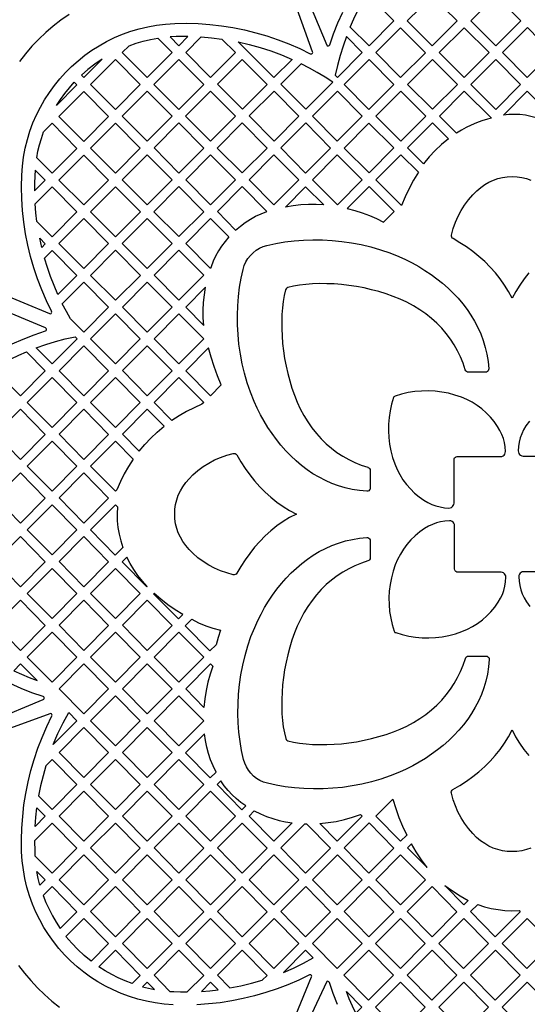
# Model space of a CAD drawing. Header units: millimetres. Extents: x -1358 to 1640, y -1421 to -323.
# Tile 50 of 129: x -653 to -505, y -1016 to -729. Entities that reach past the tile are written whole.
import ezdxf

# ---------------------------------------------------------------- set-up
doc = ezdxf.new("R2010")
doc.units = ezdxf.units.MM
doc.layers.add('pattern', color=5, linetype='Continuous')

msp = doc.modelspace()

# ---------------------------------------------------------------- linework, layer by layer
at = {"layer": 'pattern'}
for points in [[(-569.56, -720.8), (-563.31, -735.9), (-563.17, -736.09), (-562.96, -736.18), (-562.74, -736.17), (-562.55, -736.06), (-562.42, -735.86), (-561.29, -732.61), (-560.03, -729.42), (-558.64, -726.29)], [(-659.32, -807.97), (-644.22, -814.23), (-643.98, -814.26), (-643.77, -814.18), (-643.62, -814.02), (-643.56, -813.81), (-643.61, -813.57), (-645.12, -810.48), (-646.48, -807.33), (-647.71, -804.13), (-648.79, -800.89), (-649.74, -797.6), (-650.54, -794.28), (-651.2, -790.93), (-651.71, -787.55), (-652.08, -784.15), (-652.3, -780.73), (-652.37, -777.3), (-652.3, -773.86), (-652.11, -771.2), (-651.77, -768.59), (-651.29, -766.02), (-650.67, -763.5), (-649.91, -761.04), (-649.03, -758.64), (-648.01, -756.31), (-646.88, -754.04), (-645.63, -751.85), (-644.26, -749.74), (-642.79, -747.7), (-641.21, -745.76), (-639.53, -743.9), (-637.75, -742.13), (-635.87, -740.47), (-633.91, -738.9), (-631.87, -737.44), (-629.74, -736.1), (-627.54, -734.86), (-625.27, -733.75), (-622.93, -732.75), (-620.52, -731.89), (-618.05, -731.15), (-615.53, -730.55), (-612.96, -730.09), (-610.34, -729.78), (-607.68, -729.61), (-604.25, -729.56), (-600.83, -729.65), (-597.42, -729.9), (-594.03, -730.28), (-590.66, -730.81), (-587.32, -731.49), (-584.01, -732.3), (-580.74, -733.25), (-577.5, -734.34), (-574.32, -735.57), (-571.18, -736.94), (-568.09, -738.44), (-567.86, -738.5), (-567.65, -738.44), (-567.49, -738.3), (-567.4, -738.09), (-567.43, -737.86), (-572.82, -723.05)], [(-638.51, -726.99), (-640.86, -728.64), (-643.12, -730.39), (-645.29, -732.25), (-647.37, -734.21), (-649.35, -736.28), (-651.23, -738.43), (-653, -740.68)], [(-504.32, -802.34), (-505.71, -804.09), (-506.99, -805.91), (-508.15, -807.8), (-509.19, -809.77), (-510.23, -807.8), (-511.39, -805.9), (-512.67, -804.08), (-514.07, -802.34), (-515.57, -800.67), (-517.17, -799.08), (-518.87, -797.58), (-520.65, -796.15), (-522.51, -794.81), (-524.44, -793.55), (-526.43, -792.38), (-526.68, -792.19), (-526.84, -791.93), (-526.92, -791.64), (-526.9, -791.33), (-526.38, -789.44), (-525.74, -787.61), (-524.97, -785.86), (-524.08, -784.18), (-523.06, -782.57), (-521.91, -781.03), (-520.64, -779.56), (-519.52, -778.45), (-518.37, -777.47), (-517.18, -776.63), (-515.95, -775.91), (-514.68, -775.32), (-513.37, -774.87), (-512.02, -774.54), (-510.63, -774.34), (-509.2, -774.28), (-507.77, -774.34), (-506.38, -774.54), (-505.03, -774.87), (-503.72, -775.32)], [(-655.08, -823.04), (-651.92, -821.65), (-648.7, -820.4), (-645.42, -819.29), (-645.21, -819.16), (-645.1, -818.97), (-645.09, -818.74), (-645.18, -818.54), (-645.38, -818.4), (-660.16, -812.27)], [(-504.16, -845.6), (-505.16, -847.02), (-505.84, -848.17), (-506.39, -849.32), (-506.82, -850.5), (-507.13, -851.72), (-507.33, -852.98), (-507.43, -854.31), (-507.38, -854.7), (-507.24, -855.05), (-507.02, -855.35), (-506.73, -855.58), (-506.38, -855.73), (-506, -855.78), (-493.37, -855.78)], [(-493.21, -889.52), (-505.84, -889.52), (-506.22, -889.57), (-506.57, -889.72), (-506.86, -889.95), (-507.08, -890.25), (-507.22, -890.6), (-507.26, -890.99), (-507.17, -892.32), (-506.97, -893.58), (-506.66, -894.8), (-506.23, -895.98), (-505.68, -897.13), (-505, -898.28), (-504, -899.7)], [(-661.03, -933.04), (-646.04, -926.83), (-645.85, -926.69), (-645.76, -926.48), (-645.77, -926.26), (-645.87, -926.07), (-646.08, -925.94), (-649.33, -924.81), (-652.52, -923.55), (-655.65, -922.16)], [(-608.08, -1015.82), (-610.74, -1015.63), (-613.35, -1015.29), (-615.92, -1014.81), (-618.44, -1014.19), (-620.9, -1013.43), (-623.3, -1012.54), (-625.63, -1011.53), (-627.89, -1010.4), (-630.09, -1009.15), (-632.2, -1007.78), (-634.23, -1006.31), (-636.18, -1004.73), (-638.04, -1003.05), (-639.8, -1001.27), (-641.47, -999.39), (-643.04, -997.43), (-644.49, -995.39), (-645.84, -993.26), (-647.08, -991.06), (-648.19, -988.79), (-649.19, -986.45), (-650.05, -984.04), (-650.79, -981.57), (-651.39, -979.05), (-651.85, -976.48), (-652.17, -973.86), (-652.34, -971.2), (-652.38, -967.77), (-652.29, -964.35), (-652.04, -960.94), (-651.66, -957.55), (-651.13, -954.18), (-650.45, -950.84), (-649.64, -947.53), (-648.69, -944.26), (-647.59, -941.02), (-646.36, -937.84), (-645, -934.7), (-643.49, -931.61), (-643.44, -931.38), (-643.5, -931.17), (-643.64, -931.01), (-643.84, -930.92), (-644.08, -930.95), (-658.89, -936.34)], [(-503.74, -970.14), (-505.05, -970.59), (-506.4, -970.92), (-507.79, -971.11), (-509.22, -971.18), (-510.65, -971.11), (-512.04, -970.92), (-513.39, -970.59), (-514.7, -970.14), (-515.97, -969.55), (-517.2, -968.83), (-518.39, -967.99), (-519.55, -967.01), (-520.66, -965.9), (-521.93, -964.43), (-523.08, -962.89), (-524.1, -961.28), (-525, -959.6), (-525.77, -957.84), (-526.41, -956.02), (-526.92, -954.12), (-526.94, -953.81), (-526.87, -953.52), (-526.7, -953.26), (-526.46, -953.07), (-524.46, -951.9), (-522.53, -950.64), (-520.67, -949.3), (-518.9, -947.88), (-517.2, -946.37), (-515.61, -944.78), (-514.1, -943.12), (-512.71, -941.37), (-511.43, -939.55), (-510.27, -937.66), (-509.23, -935.69), (-508.19, -937.66), (-507.03, -939.56), (-505.75, -941.38), (-504.35, -943.12)], [(-653.3, -1004.38), (-651.55, -1006.64), (-649.69, -1008.81), (-647.73, -1010.89), (-645.66, -1012.87), (-643.51, -1014.75), (-641.26, -1016.52)], [(-573.96, -1022.84), (-567.71, -1007.74), (-567.68, -1007.5), (-567.76, -1007.29), (-567.92, -1007.14), (-568.13, -1007.08), (-568.37, -1007.13), (-571.46, -1008.64), (-574.61, -1010), (-577.81, -1011.23), (-581.05, -1012.31), (-584.34, -1013.26), (-587.66, -1014.06), (-591.01, -1014.72), (-594.39, -1015.23), (-597.79, -1015.6), (-601.21, -1015.82)], [(-560.16, -1015.75), (-561.41, -1012.56), (-562.53, -1009.32), (-562.65, -1009.12), (-562.84, -1009.01), (-563.06, -1009), (-563.26, -1009.08), (-563.41, -1009.27), (-569.88, -1023.13)]]:
    msp.add_lwpolyline(points, dxfattribs=at)
for points in [[(-550.95, -736.1), (-556.42, -730.66), (-555.35, -728.25), (-554.19, -725.87), (-552.94, -723.53), (-550.99, -721.57), (-543.76, -728.89)], [(-525.22, -728.86), (-532.53, -721.61), (-539.79, -728.89), (-532.49, -736.15)], [(-513.98, -721.56), (-521.25, -728.85), (-513.95, -736.1), (-506.68, -728.81)], [(-534.48, -738.14), (-541.78, -730.89), (-548.96, -738.09), (-541.73, -745.42)], [(-523.23, -730.84), (-530.5, -738.13), (-523.2, -745.38), (-515.93, -738.09)], [(-504.71, -730.81), (-497.56, -738.04), (-504.79, -745.37), (-511.97, -738.1)], [(-620.97, -736.1), (-618.92, -735.39), (-616.86, -734.79), (-614.77, -734.29), (-612.63, -733.9), (-608.46, -738.12), (-615.7, -745.38), (-623, -738.13)], [(-603.8, -733.45), (-605.53, -733.39), (-607.27, -733.4), (-609, -733.49), (-606.43, -736.09)], [(-599.91, -733.52), (-596.89, -733.78), (-593.89, -734.15), (-589.96, -738.13), (-597.18, -745.37), (-604.42, -738.05)], [(-589.16, -734.99), (-585.91, -735.74), (-582.73, -736.62), (-579.59, -737.64), (-576.5, -738.8), (-573.43, -740.1), (-578.7, -745.38)], [(-552.92, -738.08), (-557.53, -733.42), (-558.52, -736.2), (-559.4, -739), (-560.16, -741.84), (-560.82, -744.72), (-560.19, -745.37)], [(-628.86, -740.04), (-630.98, -741.47), (-633, -743.03), (-634.92, -744.71), (-634.23, -745.42)], [(-632.21, -747.37), (-624.94, -740.08), (-617.71, -747.41), (-624.98, -754.69)], [(-613.75, -747.4), (-606.44, -740.08), (-599.21, -747.4), (-606.45, -754.66)], [(-595.16, -747.32), (-587.94, -740.08), (-580.71, -747.4), (-587.93, -754.65)], [(-543.72, -747.4), (-550.95, -740.08), (-558.21, -747.37), (-550.98, -754.69)], [(-539.74, -747.39), (-532.44, -754.65), (-525.18, -747.37), (-532.48, -740.12)], [(-513.99, -754.7), (-506.76, -747.37), (-513.95, -740.09), (-521.22, -747.38)], [(-569.44, -754.65), (-561.57, -746.76), (-563.8, -745.29), (-566.06, -743.91), (-568.37, -742.61), (-570.74, -741.38), (-576.66, -747.32)], [(-642.2, -753.56), (-641.02, -751.75), (-639.76, -750.02), (-638.42, -748.35), (-636.98, -746.75), (-636.2, -747.54)], [(-641.48, -756.79), (-634.18, -749.46), (-626.95, -756.78), (-634.19, -764.04)], [(-622.96, -756.65), (-615.69, -749.36), (-608.46, -756.68), (-615.73, -763.97)], [(-604.5, -756.68), (-597.19, -749.36), (-589.96, -756.68), (-597.2, -763.94)], [(-585.91, -756.6), (-578.69, -749.36), (-571.46, -756.68), (-578.68, -763.92)], [(-560.2, -749.36), (-552.97, -756.68), (-560.23, -763.97), (-567.46, -756.64)], [(-548.99, -756.67), (-541.69, -763.93), (-534.42, -756.64), (-541.72, -749.38)], [(-530.44, -756.63), (-523.19, -749.35), (-515.2, -757.28), (-516.43, -757.51), (-518.04, -758.06), (-519.6, -758.64), (-521.11, -759.26), (-522.58, -759.95), (-524.02, -760.72), (-525.44, -761.59)], [(-497.48, -756.68), (-499.22, -758.41), (-500.69, -757.72), (-502.2, -757.15), (-503.75, -756.71), (-505.33, -756.39), (-506.92, -756.2), (-508.53, -756.14), (-510.15, -756.2), (-511.76, -756.4), (-504.76, -749.38)], [(-643.43, -773.32), (-647.94, -768.84), (-647.57, -766.9), (-647.12, -765), (-646.57, -763.12), (-645.94, -761.26), (-643.43, -758.74), (-636.2, -766.07)], [(-632.24, -766.03), (-624.94, -758.7), (-617.71, -766.03), (-624.94, -773.28)], [(-613.71, -765.92), (-606.44, -758.64), (-599.21, -765.96), (-606.48, -773.25)], [(-587.94, -758.64), (-580.71, -765.96), (-587.95, -773.22), (-595.25, -765.96)], [(-562.21, -765.96), (-569.45, -758.64), (-576.71, -765.92), (-569.48, -773.25)], [(-550.94, -773.2), (-558.24, -765.95), (-550.97, -758.66), (-543.68, -765.93)], [(-532.43, -758.62), (-527.79, -763.22), (-529.78, -764.88), (-531.64, -766.65), (-533.4, -768.52), (-535.05, -770.51), (-539.69, -765.91)], [(-641.48, -775.31), (-634.18, -767.99), (-626.95, -775.31), (-634.19, -782.56)], [(-622.99, -775.27), (-615.69, -767.95), (-608.46, -775.27), (-615.69, -782.53)], [(-604.46, -775.2), (-597.19, -767.91), (-589.96, -775.24), (-597.23, -782.53)], [(-585.96, -775.2), (-578.7, -767.91), (-571.46, -775.24), (-578.73, -782.53)], [(-560.19, -782.48), (-567.49, -775.23), (-560.22, -767.94), (-552.92, -775.19)], [(-541.69, -767.91), (-536.52, -773.02), (-537.95, -775.35), (-539.26, -777.73), (-540.44, -780.17), (-541.49, -782.69), (-549, -775.24)], [(-645.44, -775.35), (-648.39, -772.37), (-648.49, -774.03), (-648.56, -776.25), (-648.55, -778.47)], [(-643.43, -791.85), (-647.89, -787.42), (-648.19, -784.84), (-648.4, -782.26), (-643.43, -777.27), (-636.2, -784.59)], [(-632.24, -784.56), (-624.94, -777.23), (-617.7, -784.55), (-624.94, -791.81)], [(-606.45, -777.19), (-599.21, -784.52), (-606.45, -791.77), (-613.75, -784.52)], [(-595.21, -784.48), (-589.9, -789.87), (-588.51, -788.69), (-587.08, -787.64), (-585.6, -786.7), (-584.06, -785.86), (-582.44, -785.13), (-580.74, -784.49), (-587.95, -777.19)], [(-564.12, -782.55), (-566.4, -782.44), (-568.65, -782.44), (-570.89, -782.56), (-573.13, -782.8), (-575.38, -783.15), (-569.48, -777.23)], [(-550.93, -777.17), (-557.33, -783.59), (-555.12, -784.17), (-552.97, -784.85), (-550.86, -785.64), (-548.78, -786.54), (-546.74, -787.55), (-543.64, -784.44)], [(-641.48, -793.84), (-634.18, -786.51), (-626.95, -793.84), (-634.18, -801.09)], [(-622.99, -793.8), (-615.69, -786.47), (-608.46, -793.8), (-615.69, -801.05)], [(-597.2, -786.47), (-591.88, -791.86), (-592.99, -793.18), (-594, -794.55), (-594.91, -795.97), (-595.72, -797.44), (-596.43, -798.98), (-597.06, -800.59), (-597.23, -801.08), (-604.46, -793.76)], [(-646.48, -794.92), (-647.08, -792.21), (-645.44, -793.88)], [(-539.94, -810.94), (-541.87, -810.04), (-543.87, -809.22), (-545.94, -808.49), (-548.06, -807.83), (-550.22, -807.26), (-552.41, -806.77), (-554.61, -806.35), (-556.82, -806.02), (-559.01, -805.77), (-561.18, -805.6), (-563.31, -805.51), (-565.4, -805.5), (-567.42, -805.57), (-569.36, -805.72), (-571.22, -805.95), (-572.98, -806.27), (-574.62, -806.66), (-574.94, -806.79), (-575.16, -807.01), (-575.29, -807.33), (-575.68, -808.97), (-576, -810.73), (-576.23, -812.59), (-576.38, -814.54), (-576.45, -816.56), (-576.44, -818.64), (-576.35, -820.77), (-576.18, -822.94), (-575.93, -825.13), (-575.6, -827.34), (-575.19, -829.54), (-574.7, -831.73), (-574.12, -833.89), (-573.47, -836.01), (-572.74, -838.08), (-571.92, -840.09), (-571.02, -842.01), (-569.98, -843.97), (-568.84, -845.83), (-567.61, -847.59), (-566.31, -849.23), (-564.92, -850.77), (-563.45, -852.2), (-561.92, -853.52), (-560.31, -854.73), (-558.63, -855.83), (-556.89, -856.81), (-555.08, -857.68), (-553.22, -858.44), (-551.3, -859.08), (-551.3, -859.09), (-551.02, -859.22), (-550.81, -859.43), (-550.67, -859.69), (-550.62, -860), (-550.62, -865.11), (-550.67, -865.42), (-550.82, -865.69), (-551.04, -865.9), (-551.31, -866.03), (-551.63, -866.06), (-553.77, -865.87), (-555.86, -865.54), (-557.9, -865.07), (-559.89, -864.48), (-561.83, -863.77), (-563.71, -862.93), (-565.54, -861.98), (-567.32, -860.93), (-569.03, -859.77), (-570.68, -858.52), (-572.27, -857.17), (-573.8, -855.74), (-575.27, -854.23), (-576.66, -852.64), (-577.99, -850.98), (-579.26, -849.26), (-580.45, -847.47), (-581.57, -845.63), (-582.61, -843.75), (-583.58, -841.81), (-584.48, -839.84), (-585.55, -837.16), (-586.49, -834.43), (-587.29, -831.66), (-587.96, -828.86), (-588.5, -826.04), (-588.91, -823.2), (-589.19, -820.37), (-589.34, -817.55), (-589.37, -814.74), (-589.28, -811.96), (-589.07, -809.23), (-588.73, -806.53), (-588.29, -803.9), (-587.72, -801.34), (-587.37, -800.22), (-586.9, -799.16), (-586.3, -798.18), (-585.6, -797.29), (-584.79, -796.48), (-583.89, -795.78), (-582.91, -795.18), (-581.86, -794.7), (-580.74, -794.36), (-578.17, -793.79), (-575.54, -793.35), (-572.85, -793.02), (-570.12, -792.8), (-567.34, -792.71), (-564.54, -792.74), (-561.71, -792.9), (-558.88, -793.18), (-556.05, -793.59), (-553.23, -794.12), (-550.42, -794.79), (-547.65, -795.6), (-544.92, -796.53), (-542.24, -797.61), (-540.28, -798.5), (-538.35, -799.47), (-536.47, -800.51), (-534.63, -801.63), (-532.85, -802.81), (-531.13, -804.07), (-529.48, -805.4), (-527.89, -806.79), (-526.38, -808.25), (-524.95, -809.77), (-523.61, -811.35), (-522.36, -813), (-521.2, -814.71), (-520.14, -816.47), (-519.19, -818.29), (-518.36, -820.17), (-517.64, -822.1), (-517.04, -824.08), (-516.57, -826.11), (-516.23, -828.2), (-516.03, -830.33), (-516.06, -830.64), (-516.19, -830.92), (-516.4, -831.14), (-516.67, -831.29), (-516.98, -831.34), (-521.96, -831.34), (-522.26, -831.29), (-522.53, -831.15), (-522.74, -830.94), (-522.87, -830.66), (-523.51, -828.74), (-524.27, -826.88), (-525.14, -825.08), (-526.13, -823.33), (-527.23, -821.66), (-528.44, -820.05), (-529.76, -818.51), (-531.18, -817.04), (-532.72, -815.65), (-534.37, -814.35), (-536.12, -813.12), (-537.98, -811.98)], [(-636.2, -803.12), (-641.75, -808.69), (-642.88, -806.08), (-643.91, -803.44), (-644.84, -800.76), (-645.67, -798.04), (-643.43, -795.79)], [(-632.24, -803.08), (-624.94, -795.76), (-617.7, -803.08), (-624.94, -810.34)], [(-613.71, -803.04), (-606.44, -795.75), (-599.21, -803.07), (-606.48, -810.36)], [(-634.19, -819.62), (-638.05, -815.78), (-639.3, -813.58), (-640.47, -811.35), (-634.18, -805.04), (-626.95, -812.36)], [(-622.95, -812.32), (-615.69, -805.03), (-608.46, -812.35), (-615.73, -819.64)], [(-599.17, -817.68), (-599.32, -815.43), (-599.35, -813.19), (-599.25, -810.96), (-599.02, -808.74), (-598.66, -806.5), (-604.46, -812.32)], [(-632.2, -821.6), (-624.93, -814.32), (-617.71, -821.63), (-624.98, -828.92)], [(-613.71, -821.6), (-606.44, -814.32), (-599.21, -821.64), (-606.48, -828.92)], [(-643.43, -828.9), (-648.11, -824.25), (-645.32, -823.26), (-642.5, -822.39), (-639.66, -821.63), (-636.77, -820.97), (-636.15, -821.6)], [(-641.44, -830.89), (-634.18, -823.6), (-626.96, -830.91), (-634.22, -838.2)], [(-622.95, -830.88), (-615.69, -823.6), (-608.46, -830.91), (-615.73, -838.2)], [(-594.08, -835.04), (-595.14, -832.38), (-596.12, -829.69), (-597.01, -826.97), (-597.81, -824.22), (-604.46, -830.89), (-597.23, -838.2)], [(-657.64, -828.59), (-655.44, -827.44), (-653.2, -826.37), (-650.93, -825.37), (-645.44, -830.93), (-652.68, -838.18), (-659.98, -830.93)], [(-650.69, -840.17), (-643.42, -832.88), (-636.2, -840.2), (-643.47, -847.49)], [(-617.71, -840.2), (-624.93, -832.88), (-632.2, -840.17), (-624.98, -847.48)], [(-599.22, -840.2), (-599.71, -840.7), (-602.02, -841.69), (-604.25, -842.81), (-606.41, -844.05), (-608.51, -845.43), (-613.71, -840.17), (-606.44, -832.88)], [(-527.63, -870.95), (-527.24, -870.9), (-526.89, -870.76), (-526.59, -870.54), (-526.36, -870.25), (-526.21, -869.9), (-526.16, -869.52), (-526.16, -856.89), (-526.11, -856.59), (-525.97, -856.33), (-525.77, -856.13), (-525.51, -855.99), (-525.21, -855.94), (-512.58, -855.94), (-512.2, -855.89), (-511.85, -855.74), (-511.56, -855.51), (-511.34, -855.21), (-511.2, -854.86), (-511.16, -854.47), (-511.25, -853.14), (-511.45, -851.88), (-511.76, -850.66), (-512.19, -849.48), (-512.74, -848.33), (-513.42, -847.18), (-514.42, -845.76), (-515.53, -844.43), (-516.74, -843.2), (-518.03, -842.06), (-519.42, -841.03), (-520.88, -840.12), (-522.41, -839.32), (-524.01, -838.64), (-525.89, -838), (-527.8, -837.49), (-529.74, -837.13), (-531.69, -836.89), (-533.65, -836.79), (-535.61, -836.83), (-537.57, -837), (-539.51, -837.3), (-541.44, -837.74), (-543.34, -838.32), (-543.54, -838.42), (-543.69, -838.56), (-543.78, -838.76), (-544.36, -840.66), (-544.8, -842.59), (-545.1, -844.53), (-545.27, -846.49), (-545.31, -848.45), (-545.21, -850.41), (-544.97, -852.36), (-544.6, -854.3), (-544.1, -856.21), (-543.46, -858.09), (-542.78, -859.69), (-541.98, -861.22), (-541.07, -862.68), (-540.04, -864.07), (-538.9, -865.36), (-537.67, -866.57), (-536.34, -867.68), (-534.92, -868.68), (-533.77, -869.36), (-532.62, -869.91), (-531.44, -870.34), (-530.22, -870.65), (-528.96, -870.85)], [(-659.94, -849.45), (-652.67, -842.16), (-645.45, -849.48), (-652.71, -856.77)], [(-641.44, -849.45), (-634.18, -842.16), (-626.96, -849.48), (-634.22, -856.77)], [(-622.95, -849.45), (-618.07, -854.4), (-616.4, -852.41), (-614.64, -850.54), (-612.78, -848.78), (-610.79, -847.12), (-615.69, -842.16)], [(-650.69, -858.73), (-643.42, -851.44), (-636.2, -858.76), (-643.47, -866.05)], [(-624.93, -851.44), (-619.76, -856.68), (-621.15, -858.82), (-622.4, -861), (-623.53, -863.26), (-624.53, -865.6), (-624.98, -866.05), (-632.2, -858.73)], [(-589.56, -889.95), (-589.75, -890.2), (-590.01, -890.36), (-590.3, -890.44), (-590.61, -890.42), (-592.5, -889.9), (-594.33, -889.26), (-596.08, -888.49), (-597.76, -887.6), (-599.37, -886.58), (-600.91, -885.43), (-602.38, -884.16), (-603.49, -883.04), (-604.47, -881.89), (-605.31, -880.7), (-606.03, -879.47), (-606.62, -878.2), (-607.07, -876.88), (-607.4, -875.54), (-607.6, -874.15), (-607.66, -872.72), (-607.6, -871.29), (-607.4, -869.9), (-607.07, -868.55), (-606.62, -867.24), (-606.03, -865.97), (-605.31, -864.74), (-604.47, -863.55), (-603.49, -862.39), (-602.38, -861.28), (-600.91, -860.01), (-599.37, -858.86), (-597.76, -857.84), (-596.08, -856.94), (-594.32, -856.17), (-592.5, -855.53), (-590.6, -855.02), (-590.29, -855), (-590, -855.07), (-589.74, -855.24), (-589.55, -855.48), (-588.38, -857.48), (-587.12, -859.41), (-585.78, -861.26), (-584.36, -863.04), (-582.85, -864.73), (-581.26, -866.33), (-579.6, -867.83), (-577.85, -869.23), (-576.03, -870.51), (-574.14, -871.67), (-572.17, -872.71), (-574.14, -873.75), (-576.04, -874.91), (-577.86, -876.19), (-579.6, -877.59), (-581.27, -879.09), (-582.86, -880.69), (-584.36, -882.39), (-585.79, -884.17), (-587.13, -886.02), (-588.39, -887.96)], [(-659.94, -868.01), (-652.67, -860.73), (-645.45, -868.04), (-652.71, -875.33)], [(-626.96, -868.04), (-634.18, -860.73), (-641.44, -868.01), (-634.22, -875.33)], [(-636.2, -877.33), (-643.42, -870.01), (-650.69, -877.3), (-643.47, -884.61)], [(-624.97, -870.05), (-624.41, -870.62), (-624.5, -872.66), (-624.45, -874.66), (-624.26, -876.62), (-623.92, -878.57), (-623.44, -880.51), (-622.81, -882.45), (-625.01, -884.66), (-632.24, -877.34)], [(-510.99, -891.15), (-511.04, -890.76), (-511.18, -890.41), (-511.4, -890.11), (-511.69, -889.88), (-512.04, -889.73), (-512.42, -889.68), (-525.04, -889.68), (-525.35, -889.63), (-525.61, -889.49), (-525.81, -889.29), (-525.95, -889.03), (-526, -888.73), (-526, -876.1), (-526.05, -875.72), (-526.2, -875.37), (-526.43, -875.08), (-526.73, -874.86), (-527.08, -874.72), (-527.47, -874.68), (-528.8, -874.77), (-530.06, -874.97), (-531.28, -875.28), (-532.46, -875.71), (-533.61, -876.26), (-534.76, -876.94), (-536.18, -877.94), (-537.51, -879.05), (-538.74, -880.26), (-539.88, -881.55), (-540.91, -882.94), (-541.82, -884.4), (-542.62, -885.93), (-543.3, -887.53), (-543.94, -889.41), (-544.45, -891.32), (-544.81, -893.26), (-545.05, -895.21), (-545.15, -897.17), (-545.11, -899.13), (-544.94, -901.09), (-544.64, -903.03), (-544.2, -904.96), (-543.62, -906.86), (-543.52, -907.06), (-543.38, -907.21), (-543.18, -907.3), (-541.28, -907.88), (-539.35, -908.32), (-537.41, -908.62), (-535.45, -908.79), (-533.49, -908.83), (-531.53, -908.73), (-529.58, -908.49), (-527.64, -908.13), (-525.73, -907.62), (-523.85, -906.98), (-522.25, -906.3), (-520.72, -905.5), (-519.26, -904.59), (-517.87, -903.56), (-516.58, -902.42), (-515.37, -901.19), (-514.26, -899.86), (-513.26, -898.44), (-512.58, -897.29), (-512.03, -896.14), (-511.6, -894.96), (-511.29, -893.74), (-511.09, -892.48)], [(-645.45, -886.61), (-652.67, -879.29), (-659.94, -886.58), (-652.71, -893.9)], [(-641.44, -886.58), (-634.18, -879.29), (-626.96, -886.61), (-634.22, -893.9)], [(-571, -903.46), (-571.9, -905.38), (-572.72, -907.39), (-573.45, -909.46), (-574.11, -911.58), (-574.68, -913.74), (-575.17, -915.93), (-575.59, -918.13), (-575.92, -920.34), (-576.17, -922.53), (-576.34, -924.7), (-576.43, -926.83), (-576.44, -928.91), (-576.37, -930.94), (-576.22, -932.88), (-575.98, -934.74), (-575.67, -936.5), (-575.28, -938.14), (-575.14, -938.46), (-574.93, -938.68), (-574.61, -938.81), (-572.97, -939.2), (-571.21, -939.52), (-569.35, -939.75), (-567.41, -939.9), (-565.38, -939.97), (-563.3, -939.96), (-561.17, -939.87), (-559, -939.7), (-556.81, -939.45), (-554.6, -939.12), (-552.4, -938.71), (-550.21, -938.22), (-548.05, -937.64), (-545.93, -936.99), (-543.86, -936.25), (-541.85, -935.44), (-539.93, -934.54), (-537.96, -933.49), (-536.11, -932.36), (-534.35, -931.13), (-532.71, -929.83), (-531.17, -928.44), (-529.74, -926.97), (-528.42, -925.44), (-527.21, -923.83), (-526.11, -922.15), (-525.13, -920.41), (-524.25, -918.6), (-523.5, -916.74), (-522.85, -914.82), (-522.85, -914.82), (-522.72, -914.54), (-522.51, -914.33), (-522.24, -914.19), (-521.94, -914.14), (-516.83, -914.14), (-516.51, -914.19), (-516.25, -914.34), (-516.04, -914.56), (-515.91, -914.83), (-515.88, -915.15), (-516.07, -917.29), (-516.4, -919.38), (-516.86, -921.42), (-517.46, -923.41), (-518.17, -925.35), (-519.01, -927.24), (-519.96, -929.06), (-521.01, -930.84), (-522.17, -932.55), (-523.42, -934.2), (-524.77, -935.79), (-526.2, -937.32), (-527.71, -938.79), (-529.3, -940.18), (-530.96, -941.51), (-532.68, -942.78), (-534.47, -943.97), (-536.3, -945.09), (-538.19, -946.13), (-540.12, -947.1), (-542.09, -948), (-544.78, -949.07), (-547.51, -950.01), (-550.28, -950.81), (-553.08, -951.48), (-555.9, -952.02), (-558.74, -952.43), (-561.57, -952.71), (-564.39, -952.86), (-567.2, -952.89), (-569.98, -952.8), (-572.71, -952.59), (-575.41, -952.25), (-578.04, -951.81), (-580.6, -951.24), (-581.72, -950.89), (-582.78, -950.42), (-583.76, -949.82), (-584.65, -949.12), (-585.46, -948.31), (-586.16, -947.41), (-586.76, -946.43), (-587.24, -945.38), (-587.58, -944.26), (-588.15, -941.69), (-588.59, -939.06), (-588.92, -936.37), (-589.13, -933.64), (-589.23, -930.86), (-589.19, -928.06), (-589.04, -925.23), (-588.76, -922.4), (-588.35, -919.57), (-587.81, -916.75), (-587.15, -913.94), (-586.34, -911.17), (-585.41, -908.44), (-584.33, -905.76), (-583.44, -903.8), (-582.47, -901.87), (-581.43, -899.99), (-580.31, -898.15), (-579.13, -896.37), (-577.87, -894.65), (-576.54, -893), (-575.15, -891.41), (-573.69, -889.9), (-572.17, -888.47), (-570.59, -887.13), (-568.94, -885.88), (-567.23, -884.72), (-565.47, -883.66), (-563.65, -882.71), (-561.77, -881.88), (-559.84, -881.16), (-557.86, -880.56), (-555.82, -880.09), (-553.74, -879.75), (-551.61, -879.55), (-551.29, -879.58), (-551.02, -879.71), (-550.8, -879.92), (-550.65, -880.19), (-550.6, -880.5), (-550.6, -885.48), (-550.65, -885.78), (-550.79, -886.05), (-551, -886.26), (-551.28, -886.39), (-553.2, -887.03), (-555.06, -887.79), (-556.86, -888.66), (-558.61, -889.65), (-560.28, -890.75), (-561.89, -891.95), (-563.43, -893.27), (-564.9, -894.7), (-566.29, -896.24), (-567.59, -897.89), (-568.82, -899.64), (-569.96, -901.5)], [(-615.81, -893.98), (-615.69, -893.86), (-617.1, -892.28), (-618.39, -890.64), (-619.57, -888.93), (-620.65, -887.14), (-621.63, -885.26), (-623.03, -886.67)], [(-650.69, -895.86), (-643.42, -888.57), (-636.2, -895.89), (-643.47, -903.18)], [(-632.2, -895.86), (-624.93, -888.57), (-617.71, -895.89), (-624.98, -903.18)], [(-606.61, -903.3), (-605.32, -902.02), (-607.54, -900.64), (-609.67, -899.16), (-611.73, -897.57), (-613.71, -895.87), (-613.83, -895.99)], [(-659.93, -905.14), (-652.67, -897.85), (-645.45, -905.17), (-652.71, -912.46)], [(-641.44, -905.14), (-634.18, -897.85), (-626.96, -905.17), (-634.22, -912.46)], [(-622.95, -905.14), (-615.69, -897.85), (-608.46, -905.17), (-615.73, -912.46)], [(-604.62, -905.31), (-602.72, -903.41), (-600.7, -904.42), (-598.63, -905.28), (-596.51, -906), (-594.32, -906.59), (-595, -908.69), (-595.59, -910.81), (-597.4, -912.63)], [(-650.69, -914.42), (-643.42, -907.14), (-636.2, -914.45), (-643.47, -921.74)], [(-632.2, -914.42), (-624.93, -907.14), (-617.71, -914.45), (-624.98, -921.74)], [(-613.71, -914.42), (-606.44, -907.14), (-599.22, -914.45), (-606.48, -921.74)], [(-654.66, -918.41), (-652.42, -919.45), (-650.15, -920.41), (-647.85, -921.3), (-652.67, -916.42)], [(-641.44, -923.71), (-634.18, -916.42), (-626.96, -923.73), (-634.22, -931.02)], [(-622.95, -923.71), (-615.69, -916.42), (-608.46, -923.73), (-615.73, -931.02)], [(-597.19, -916.42), (-596.57, -917.05), (-597.35, -919.41), (-597.99, -921.79), (-598.5, -924.19), (-598.88, -926.62), (-599.14, -929.1), (-604.46, -923.71)], [(-632.2, -932.99), (-624.93, -925.7), (-617.71, -933.02), (-624.98, -940.31)], [(-613.71, -932.99), (-606.44, -925.7), (-599.22, -933.02), (-606.48, -940.31)], [(-643.11, -939.94), (-641.75, -936.75), (-640.25, -933.63), (-638.61, -930.58), (-636.2, -933.02)], [(-641.44, -942.27), (-634.18, -934.98), (-626.96, -942.3), (-634.22, -949.59)], [(-622.95, -942.27), (-615.69, -934.98), (-608.46, -942.3), (-615.73, -949.59)], [(-597.28, -949.63), (-595.62, -947.98), (-596.47, -946.18), (-597.2, -944.38), (-597.82, -942.54), (-598.32, -940.68), (-598.72, -938.77), (-599, -936.8), (-604.5, -942.32)], [(-643.43, -944.26), (-645.27, -946.12), (-646.09, -949.02), (-646.8, -951.95), (-647.38, -954.9), (-643.47, -958.87), (-636.2, -951.58)], [(-632.2, -951.55), (-624.93, -944.26), (-617.71, -951.58), (-624.98, -958.87)], [(-613.71, -951.55), (-606.44, -944.26), (-599.22, -951.58), (-606.48, -958.87)], [(-588.07, -958.96), (-586.96, -957.84), (-588.38, -956.81), (-589.71, -955.72), (-590.95, -954.56), (-592.11, -953.32), (-593.2, -951.99), (-594.23, -950.57), (-595.29, -951.64)], [(-641.44, -960.83), (-634.18, -953.55), (-626.96, -960.86), (-634.22, -968.15)], [(-622.95, -960.83), (-615.69, -953.54), (-608.46, -960.86), (-615.73, -968.15)], [(-604.46, -960.83), (-597.19, -953.54), (-589.97, -960.86), (-597.24, -968.15)], [(-543.98, -955.84), (-543.18, -958.55), (-542.23, -961.2), (-541.15, -963.79), (-539.93, -966.34), (-541.74, -968.15), (-548.96, -960.84)], [(-648.44, -963.87), (-648.23, -961.11), (-647.92, -958.36), (-645.45, -960.86)], [(-584.46, -959.32), (-582.68, -960.18), (-580.88, -960.91), (-579.06, -961.54), (-577.21, -962.05), (-575.31, -962.46), (-573.37, -962.76), (-578.74, -968.15), (-585.96, -960.84)], [(-565.36, -962.96), (-562.91, -962.72), (-560.51, -962.35), (-558.14, -961.83), (-555.8, -961.17), (-553.47, -960.37), (-552.97, -960.86), (-560.24, -968.15)], [(-643.42, -962.83), (-648.57, -967.99), (-648.53, -971.07), (-648.46, -972.38), (-643.47, -977.43), (-636.2, -970.14)], [(-632.2, -970.11), (-624.93, -962.83), (-617.71, -970.14), (-624.98, -977.43)], [(-613.7, -970.11), (-606.44, -962.83), (-599.22, -970.14), (-606.48, -977.43)], [(-595.21, -970.11), (-587.95, -962.83), (-580.72, -970.14), (-587.99, -977.43)], [(-576.71, -970.11), (-569.69, -963.07), (-569.2, -963.08), (-562.22, -970.14), (-569.49, -977.43)], [(-543.72, -970.14), (-550.99, -977.43), (-558.21, -970.11), (-550.95, -962.82)], [(-539.7, -970.06), (-534.04, -975.79), (-535.65, -973.57), (-537.16, -971.28), (-538.55, -968.91)], [(-626.96, -979.43), (-634.18, -972.11), (-641.44, -979.4), (-634.22, -986.71)], [(-622.95, -979.4), (-615.69, -972.11), (-608.46, -979.43), (-615.73, -986.71)], [(-604.46, -979.4), (-597.19, -972.11), (-589.97, -979.42), (-597.24, -986.71)], [(-585.96, -979.39), (-578.7, -972.1), (-571.47, -979.42), (-578.74, -986.71)], [(-560.2, -972.1), (-552.97, -979.42), (-560.24, -986.71), (-567.46, -979.39)], [(-549, -979.39), (-541.74, -972.1), (-534.51, -979.42), (-541.78, -986.71)], [(-646.99, -980.98), (-647.5, -978.97), (-647.91, -976.93), (-645.45, -979.43)], [(-643.42, -981.38), (-646.03, -983.99), (-645.24, -986.03), (-644.35, -988), (-643.37, -989.91), (-642.28, -991.78), (-641.09, -993.61), (-636.2, -988.7)], [(-617.71, -988.71), (-624.93, -981.39), (-632.2, -988.68), (-624.98, -996)], [(-613.7, -988.68), (-606.44, -981.39), (-599.22, -988.71), (-606.48, -996)], [(-595.21, -988.67), (-587.94, -981.39), (-580.72, -988.7), (-587.99, -995.99)], [(-576.71, -988.67), (-569.45, -981.38), (-562.22, -988.7), (-569.49, -995.99)], [(-558.25, -988.67), (-550.99, -981.38), (-543.76, -988.7), (-551.03, -995.99)], [(-539.79, -988.67), (-532.52, -981.38), (-525.3, -988.7), (-532.57, -995.99)], [(-528.82, -981.08), (-526.62, -982.63), (-524.35, -984.07), (-522, -985.39), (-523.29, -986.68)], [(-519.23, -986.57), (-517.26, -987.23), (-515.29, -987.74), (-513.31, -988.1), (-511.31, -988.32), (-509.27, -988.4), (-507.19, -988.34), (-506.84, -988.7), (-514.1, -995.99), (-521.33, -988.67)], [(-626.95, -997.98), (-632.1, -1003.14), (-634.1, -1001.49), (-635.97, -999.75), (-637.74, -997.89), (-639.4, -995.9), (-634.18, -990.66)], [(-608.46, -997.99), (-615.69, -990.67), (-622.95, -997.96), (-615.73, -1005.28)], [(-589.97, -997.98), (-597.19, -990.67), (-604.46, -997.95), (-597.23, -1005.27)], [(-585.96, -997.95), (-578.69, -990.66), (-571.47, -997.98), (-578.74, -1005.27)], [(-567.5, -997.95), (-560.23, -990.66), (-553.01, -997.98), (-560.28, -1005.26)], [(-549.04, -997.95), (-541.77, -990.66), (-534.55, -997.98), (-541.82, -1005.26)], [(-530.58, -997.95), (-523.31, -990.66), (-516.09, -997.98), (-523.35, -1005.26)], [(-512.08, -997.94), (-504.81, -990.66), (-497.59, -997.97), (-504.86, -1005.26)], [(-617.71, -1007.26), (-620.1, -1009.66), (-622.15, -1008.89), (-624.13, -1008.02), (-626.06, -1007.06), (-627.94, -1005.99), (-629.78, -1004.81), (-624.93, -999.95)], [(-613.7, -1007.24), (-609.05, -1011.95), (-607.91, -1012.01), (-605.96, -1012.07), (-604, -1012.08), (-599.21, -1007.27), (-606.44, -999.95)], [(-595.21, -1007.23), (-591.54, -1010.94), (-588.36, -1010.31), (-585.22, -1009.55), (-582.1, -1008.65), (-580.72, -1007.26), (-587.94, -999.95)], [(-575.96, -1006.44), (-572.99, -1005.15), (-570.09, -1003.74), (-567.25, -1002.2), (-569.48, -999.94)], [(-558.29, -1007.22), (-551.02, -999.94), (-543.8, -1007.25), (-551.07, -1014.54)], [(-539.83, -1007.22), (-532.56, -999.94), (-525.34, -1007.25), (-532.6, -1014.54)], [(-521.33, -1007.22), (-514.06, -999.93), (-506.84, -1007.25), (-514.11, -1014.54)], [(-617.06, -1010.6), (-615.31, -1011.03), (-613.55, -1011.39), (-615.68, -1009.22)], [(-597.18, -1009.23), (-599.88, -1011.93), (-597.43, -1011.74), (-594.98, -1011.47)], [(-549.08, -1016.5), (-541.81, -1009.21), (-534.59, -1016.53), (-541.85, -1023.82)], [(-516.09, -1016.53), (-523.31, -1009.21), (-530.58, -1016.5), (-523.36, -1023.82)], [(-512.08, -1016.5), (-504.81, -1009.21), (-497.59, -1016.52), (-504.86, -1023.81)], [(-554.82, -1018.31), (-555.8, -1016.22), (-556.72, -1014.1), (-557.57, -1011.95), (-553.04, -1016.54)]]:
    msp.add_lwpolyline(points, close=True, dxfattribs=at)

doc.saveas('drawing.dxf')
